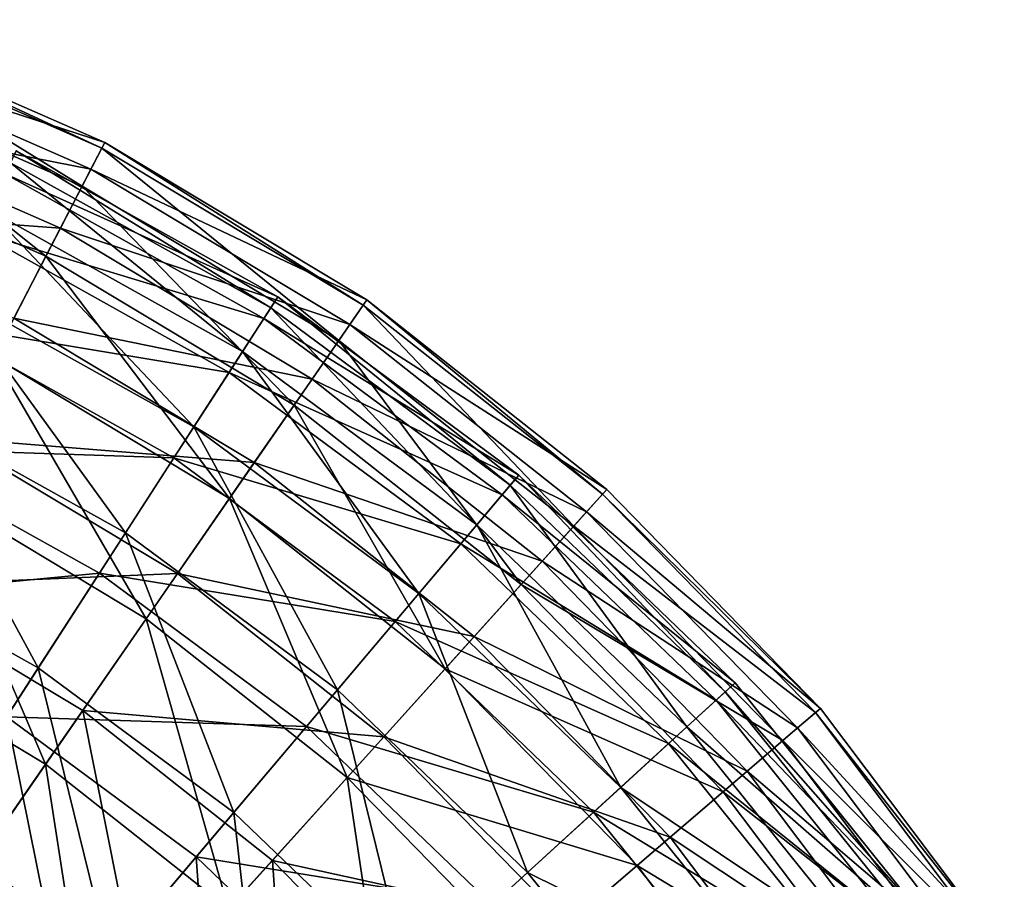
# Model space of a CAD drawing. Header units: millimetres. Extents: x 15 to 495, y -85 to 45.
# Tile 146 of 146: x 450 to 475, y 10 to 31. Entities that reach past the tile are written whole.
import ezdxf

# ---------------------------------------------------------------- set-up
doc = ezdxf.new("R2010")
doc.units = ezdxf.units.MM
doc.header["$LTSCALE"] = 25.4
doc.layers.get('0').update_dxf_attribs({"true_color": 0xff5454})

# ---------------------------------------------------------------- blocks, each defined once
blk = doc.blocks.new('PIK-II-10300.STL')
at = {"color": 7, "true_color": 0xffffff}
mesh = blk.add_polyface(dxfattribs=at)
corners = [(445.49, 31.19, 56.47), (452.013, 27.157, 49.118), (445.122, 30.176, 49.118), (452.508, 28.115, 56.47)]
mesh.append_faces([[corners[k] for k in face] for face in [(0, 1, 2), (1, 0, 3)]], dxfattribs={"vtx0": -1, "color": 7})
mesh = blk.add_polyface(dxfattribs=at)
corners = [(445.286, 30.628, 71.292), (452.582, 28.258, 63.9), (445.545, 31.341, 63.9), (452.234, 27.585, 71.292)]
mesh.append_faces([[corners[k] for k in face] for face in [(0, 1, 2), (1, 0, 3)]], dxfattribs={"vtx0": -1, "color": 7})
mesh = blk.add_polyface(dxfattribs=at)
corners = [(445.545, 31.341, 63.9), (452.508, 28.115, 56.47), (445.49, 31.19, 56.47), (452.582, 28.258, 63.9)]
mesh.append_faces([[corners[k] for k in face] for face in [(0, 1, 2), (1, 0, 3)]], dxfattribs={"vtx0": -1, "color": 7})
mesh = blk.add_polyface(dxfattribs=at)
corners = [(444.717, 29.062, 78.534), (452.234, 27.585, 71.292), (445.286, 30.628, 71.292), (451.469, 26.104, 78.534)]
mesh.append_faces([[corners[k] for k in face] for face in [(0, 1, 2), (1, 0, 3)]], dxfattribs={"vtx0": -1, "color": 7})
mesh = blk.add_polyface(dxfattribs=at)
corners = [(445.122, 30.176, 49.118), (451.104, 25.4, 41.955), (444.446, 28.317, 41.955), (452.013, 27.157, 49.118)]
mesh.append_faces([[corners[k] for k in face] for face in [(0, 1, 2), (1, 0, 3)]], dxfattribs={"vtx0": -1, "color": 7})
mesh = blk.add_polyface(dxfattribs=at)
corners = [(443.846, 26.667, 85.514), (451.469, 26.104, 78.534), (444.717, 29.062, 78.534), (450.298, 23.84, 85.514)]
mesh.append_faces([[corners[k] for k in face] for face in [(0, 1, 2), (1, 0, 3)]], dxfattribs={"vtx0": -1, "color": 7})
mesh = blk.add_polyface(dxfattribs=at)
corners = [(444.446, 28.317, 41.955), (449.796, 22.869, 35.092), (443.472, 25.639, 35.092), (451.104, 25.4, 41.955)]
mesh.append_faces([[corners[k] for k in face] for face in [(0, 1, 2), (1, 0, 3)]], dxfattribs={"vtx0": -1, "color": 7})
mesh = blk.add_polyface(dxfattribs=at)
corners = [(452.234, 27.585, 71.292), (459.167, 24.301, 63.9), (452.582, 28.258, 63.9), (458.735, 23.678, 71.292)]
mesh.append_faces([[corners[k] for k in face] for face in [(0, 1, 2), (1, 0, 3)]], dxfattribs={"vtx0": -1, "color": 7})
mesh = blk.add_polyface(dxfattribs=at)
corners = [(452.582, 28.258, 63.9), (459.075, 24.169, 56.47), (452.508, 28.115, 56.47), (459.167, 24.301, 63.9)]
mesh.append_faces([[corners[k] for k in face] for face in [(0, 1, 2), (1, 0, 3)]], dxfattribs={"vtx0": -1, "color": 7})
mesh = blk.add_polyface(dxfattribs=at)
corners = [(456.929, 24.377, 60.264), (450.075, 27.465, 52.693), (456.578, 23.835, 52.693), (450.353, 28.048, 60.264)]
mesh.append_faces([[corners[k] for k in face] for face in [(0, 1, 2), (1, 0, 3)]], dxfattribs={"vtx0": -1, "color": 7})
mesh = blk.add_polyface(dxfattribs=at)
corners = [(456.748, 24.098, 67.855), (450.353, 28.048, 60.264), (456.929, 24.377, 60.264), (450.21, 27.748, 67.855)]
mesh.append_faces([[corners[k] for k in face] for face in [(0, 1, 2), (1, 0, 3)]], dxfattribs={"vtx0": -1, "color": 7})
mesh = blk.add_polyface(dxfattribs=at)
corners = [(452.508, 28.115, 56.47), (458.461, 23.282, 49.118), (452.013, 27.157, 49.118), (459.075, 24.169, 56.47)]
mesh.append_faces([[corners[k] for k in face] for face in [(0, 1, 2), (1, 0, 3)]], dxfattribs={"vtx0": -1, "color": 7})
mesh = blk.add_polyface(dxfattribs=at)
corners = [(456.041, 23.002, 75.34), (450.21, 27.748, 67.855), (456.748, 24.098, 67.855), (449.648, 26.57, 75.34)]
mesh.append_faces([[corners[k] for k in face] for face in [(0, 1, 2), (1, 0, 3)]], dxfattribs={"vtx0": -1, "color": 7})
mesh = blk.add_polyface(dxfattribs=at)
corners = [(456.578, 23.835, 52.693), (449.38, 26.009, 45.268), (455.703, 22.479, 45.268), (450.075, 27.465, 52.693)]
mesh.append_faces([[corners[k] for k in face] for face in [(0, 1, 2), (1, 0, 3)]], dxfattribs={"vtx0": -1, "color": 7})
mesh = blk.add_polyface(dxfattribs=at)
corners = [(451.469, 26.104, 78.534), (458.735, 23.678, 71.292), (452.234, 27.585, 71.292), (457.787, 22.307, 78.534)]
mesh.append_faces([[corners[k] for k in face] for face in [(0, 1, 2), (1, 0, 3)]], dxfattribs={"vtx0": -1, "color": 7})
mesh = blk.add_polyface(dxfattribs=at)
corners = [(452.013, 27.157, 49.118), (457.335, 21.655, 41.955), (451.104, 25.4, 41.955), (458.461, 23.282, 49.118)]
mesh.append_faces([[corners[k] for k in face] for face in [(0, 1, 2), (1, 0, 3)]], dxfattribs={"vtx0": -1, "color": 7})
mesh = blk.add_polyface(dxfattribs=at)
corners = [(454.817, 21.106, 82.595), (449.648, 26.57, 75.34), (456.041, 23.002, 75.34), (448.677, 24.533, 82.595)]
mesh.append_faces([[corners[k] for k in face] for face in [(0, 1, 2), (1, 0, 3)]], dxfattribs={"vtx0": -1, "color": 7})
mesh = blk.add_polyface(dxfattribs=at)
corners = [(455.703, 22.479, 45.268), (448.281, 23.703, 38.112), (454.318, 20.333, 38.112), (449.38, 26.009, 45.268)]
mesh.append_faces([[corners[k] for k in face] for face in [(0, 1, 2), (1, 0, 3)]], dxfattribs={"vtx0": -1, "color": 7})
mesh = blk.add_polyface(dxfattribs=at)
corners = [(450.298, 23.84, 85.514), (457.787, 22.307, 78.534), (451.469, 26.104, 78.534), (456.337, 20.211, 85.514)]
mesh.append_faces([[corners[k] for k in face] for face in [(0, 1, 2), (1, 0, 3)]], dxfattribs={"vtx0": -1, "color": 7})
mesh = blk.add_polyface(dxfattribs=at)
corners = [(451.104, 25.4, 41.955), (455.714, 19.312, 35.092), (449.796, 22.869, 35.092), (457.335, 21.655, 41.955)]
mesh.append_faces([[corners[k] for k in face] for face in [(0, 1, 2), (1, 0, 3)]], dxfattribs={"vtx0": -1, "color": 7})
mesh = blk.add_polyface(dxfattribs=at)
corners = [(453.098, 18.443, 89.501), (448.677, 24.533, 82.595), (454.817, 21.106, 82.595), (447.312, 21.672, 89.501)]
mesh.append_faces([[corners[k] for k in face] for face in [(0, 1, 2), (1, 0, 3)]], dxfattribs={"vtx0": -1, "color": 7})
mesh = blk.add_polyface(dxfattribs=at)
corners = [(462.981, 19.896, 60.264), (456.578, 23.835, 52.693), (462.564, 19.403, 52.693), (456.929, 24.377, 60.264)]
mesh.append_faces([[corners[k] for k in face] for face in [(0, 1, 2), (1, 0, 3)]], dxfattribs={"vtx0": -1, "color": 7})
mesh = blk.add_polyface(dxfattribs=at)
corners = [(462.767, 19.642, 67.855), (456.929, 24.377, 60.264), (462.981, 19.896, 60.264), (456.748, 24.098, 67.855)]
mesh.append_faces([[corners[k] for k in face] for face in [(0, 1, 2), (1, 0, 3)]], dxfattribs={"vtx0": -1, "color": 7})
mesh = blk.add_polyface(dxfattribs=at)
corners = [(458.735, 23.678, 71.292), (465.191, 19.534, 63.9), (459.167, 24.301, 63.9), (464.683, 18.971, 71.292)]
mesh.append_faces([[corners[k] for k in face] for face in [(0, 1, 2), (1, 0, 3)]], dxfattribs={"vtx0": -1, "color": 7})
mesh = blk.add_polyface(dxfattribs=at)
corners = [(459.167, 24.301, 63.9), (465.083, 19.415, 56.47), (459.075, 24.169, 56.47), (465.191, 19.534, 63.9)]
mesh.append_faces([[corners[k] for k in face] for face in [(0, 1, 2), (1, 0, 3)]], dxfattribs={"vtx0": -1, "color": 7})
mesh = blk.add_polyface(dxfattribs=at)
corners = [(461.924, 18.645, 75.34), (456.748, 24.098, 67.855), (462.767, 19.642, 67.855), (456.041, 23.002, 75.34)]
mesh.append_faces([[corners[k] for k in face] for face in [(0, 1, 2), (1, 0, 3)]], dxfattribs={"vtx0": -1, "color": 7})
mesh = blk.add_polyface(dxfattribs=at)
corners = [(459.075, 24.169, 56.47), (464.361, 18.614, 49.118), (458.461, 23.282, 49.118), (465.083, 19.415, 56.47)]
mesh.append_faces([[corners[k] for k in face] for face in [(0, 1, 2), (1, 0, 3)]], dxfattribs={"vtx0": -1, "color": 7})
mesh = blk.add_polyface(dxfattribs=at)
corners = [(448.741, 20.827, 92.125), (456.337, 20.211, 85.514), (450.298, 23.84, 85.514), (454.407, 17.422, 92.125)]
mesh.append_faces([[corners[k] for k in face] for face in [(0, 1, 2), (1, 0, 3)]], dxfattribs={"vtx0": -1, "color": 7})
mesh = blk.add_polyface(dxfattribs=at)
corners = [(462.564, 19.403, 52.693), (455.703, 22.479, 45.268), (461.523, 18.17, 45.268), (456.578, 23.835, 52.693)]
mesh.append_faces([[corners[k] for k in face] for face in [(0, 1, 2), (1, 0, 3)]], dxfattribs={"vtx0": -1, "color": 7})
mesh = blk.add_polyface(dxfattribs=at)
corners = [(454.318, 20.333, 38.112), (446.795, 20.586, 31.344), (452.446, 17.432, 31.344), (448.281, 23.703, 38.112)]
mesh.append_faces([[corners[k] for k in face] for face in [(0, 1, 2), (1, 0, 3)]], dxfattribs={"vtx0": -1, "color": 7})
mesh = blk.add_polyface(dxfattribs=at)
corners = [(457.787, 22.307, 78.534), (464.683, 18.971, 71.292), (458.735, 23.678, 71.292), (463.568, 17.733, 78.534)]
mesh.append_faces([[corners[k] for k in face] for face in [(0, 1, 2), (1, 0, 3)]], dxfattribs={"vtx0": -1, "color": 7})
mesh = blk.add_polyface(dxfattribs=at)
corners = [(458.461, 23.282, 49.118), (463.037, 17.144, 41.955), (457.335, 21.655, 41.955), (464.361, 18.614, 49.118)]
mesh.append_faces([[corners[k] for k in face] for face in [(0, 1, 2), (1, 0, 3)]], dxfattribs={"vtx0": -1, "color": 7})
mesh = blk.add_polyface(dxfattribs=at)
corners = [(460.468, 16.922, 82.595), (456.041, 23.002, 75.34), (461.924, 18.645, 75.34), (454.817, 21.106, 82.595)]
mesh.append_faces([[corners[k] for k in face] for face in [(0, 1, 2), (1, 0, 3)]], dxfattribs={"vtx0": -1, "color": 7})
mesh = blk.add_polyface(dxfattribs=at)
corners = [(449.796, 22.869, 35.092), (453.623, 16.289, 28.634), (448.109, 19.603, 28.634), (455.714, 19.312, 35.092)]
mesh.append_faces([[corners[k] for k in face] for face in [(0, 1, 2), (1, 0, 3)]], dxfattribs={"vtx0": -1, "color": 7})
mesh = blk.add_polyface(dxfattribs=at)
corners = [(461.523, 18.17, 45.268), (454.318, 20.333, 38.112), (459.875, 16.219, 38.112), (455.703, 22.479, 45.268)]
mesh.append_faces([[corners[k] for k in face] for face in [(0, 1, 2), (1, 0, 3)]], dxfattribs={"vtx0": -1, "color": 7})
mesh = blk.add_polyface(dxfattribs=at)
corners = [(456.337, 20.211, 85.514), (463.568, 17.733, 78.534), (457.787, 22.307, 78.534), (461.861, 15.84, 85.514)]
mesh.append_faces([[corners[k] for k in face] for face in [(0, 1, 2), (1, 0, 3)]], dxfattribs={"vtx0": -1, "color": 7})
mesh = blk.add_polyface(dxfattribs=at)
corners = [(450.911, 15.056, 95.941), (447.312, 21.672, 89.501), (453.098, 18.443, 89.501), (445.577, 18.033, 95.941)]
mesh.append_faces([[corners[k] for k in face] for face in [(0, 1, 2), (1, 0, 3)]], dxfattribs={"vtx0": -1, "color": 7})
mesh = blk.add_polyface(dxfattribs=at)
corners = [(457.335, 21.655, 41.955), (461.129, 15.027, 35.092), (455.714, 19.312, 35.092), (463.037, 17.144, 41.955)]
mesh.append_faces([[corners[k] for k in face] for face in [(0, 1, 2), (1, 0, 3)]], dxfattribs={"vtx0": -1, "color": 7})
mesh = blk.add_polyface(dxfattribs=at)
corners = [(458.423, 14.5, 89.501), (454.817, 21.106, 82.595), (460.468, 16.922, 82.595), (453.098, 18.443, 89.501)]
mesh.append_faces([[corners[k] for k in face] for face in [(0, 1, 2), (1, 0, 3)]], dxfattribs={"vtx0": -1, "color": 7})
mesh = blk.add_polyface(dxfattribs=at)
corners = [(446.82, 17.11, 98.267), (454.407, 17.422, 92.125), (448.741, 20.827, 92.125), (452.026, 13.982, 98.267)]
mesh.append_faces([[corners[k] for k in face] for face in [(0, 1, 2), (1, 0, 3)]], dxfattribs={"vtx0": -1, "color": 7})
mesh = blk.add_polyface(dxfattribs=at)
corners = [(452.446, 17.432, 31.344), (444.946, 16.711, 25.076), (450.117, 13.825, 25.076), (446.795, 20.586, 31.344)]
mesh.append_faces([[corners[k] for k in face] for face in [(0, 1, 2), (1, 0, 3)]], dxfattribs={"vtx0": -1, "color": 7})
mesh = blk.add_polyface(dxfattribs=at)
corners = [(459.875, 16.219, 38.112), (452.446, 17.432, 31.344), (457.647, 13.581, 31.344), (454.318, 20.333, 38.112)]
mesh.append_faces([[corners[k] for k in face] for face in [(0, 1, 2), (1, 0, 3)]], dxfattribs={"vtx0": -1, "color": 7})
mesh = blk.add_polyface(dxfattribs=at)
corners = [(454.407, 17.422, 92.125), (461.861, 15.84, 85.514), (456.337, 20.211, 85.514), (459.59, 13.32, 92.125)]
mesh.append_faces([[corners[k] for k in face] for face in [(0, 1, 2), (1, 0, 3)]], dxfattribs={"vtx0": -1, "color": 7})
mesh = blk.add_polyface(dxfattribs=at)
corners = [(468.411, 14.678, 60.264), (462.564, 19.403, 52.693), (467.935, 14.242, 52.693), (462.981, 19.896, 60.264)]
mesh.append_faces([[corners[k] for k in face] for face in [(0, 1, 2), (1, 0, 3)]], dxfattribs={"vtx0": -1, "color": 7})
mesh = blk.add_polyface(dxfattribs=at)
corners = [(468.166, 14.453, 67.855), (462.981, 19.896, 60.264), (468.411, 14.678, 60.264), (462.767, 19.642, 67.855)]
mesh.append_faces([[corners[k] for k in face] for face in [(0, 1, 2), (1, 0, 3)]], dxfattribs={"vtx0": -1, "color": 7})
mesh = blk.add_polyface(dxfattribs=at)
corners = [(448.109, 19.603, 28.634), (451.094, 12.633, 22.68), (446.067, 15.654, 22.68), (453.623, 16.289, 28.634)]
mesh.append_faces([[corners[k] for k in face] for face in [(0, 1, 2), (1, 0, 3)]], dxfattribs={"vtx0": -1, "color": 7})
mesh = blk.add_polyface(dxfattribs=at)
corners = [(467.203, 13.572, 75.34), (462.767, 19.642, 67.855), (468.166, 14.453, 67.855), (461.924, 18.645, 75.34)]
mesh.append_faces([[corners[k] for k in face] for face in [(0, 1, 2), (1, 0, 3)]], dxfattribs={"vtx0": -1, "color": 7})
mesh = blk.add_polyface(dxfattribs=at)
corners = [(455.714, 19.312, 35.092), (458.669, 12.297, 28.634), (453.623, 16.289, 28.634), (461.129, 15.027, 35.092)]
mesh.append_faces([[corners[k] for k in face] for face in [(0, 1, 2), (1, 0, 3)]], dxfattribs={"vtx0": -1, "color": 7})
mesh = blk.add_polyface(dxfattribs=at)
corners = [(467.935, 14.242, 52.693), (461.523, 18.17, 45.268), (466.744, 13.152, 45.268), (462.564, 19.403, 52.693)]
mesh.append_faces([[corners[k] for k in face] for face in [(0, 1, 2), (1, 0, 3)]], dxfattribs={"vtx0": -1, "color": 7})
mesh = blk.add_polyface(dxfattribs=at)
corners = [(464.361, 18.614, 49.118), (470.434, 13.932, 56.47), (469.616, 13.229, 49.118), (465.083, 19.415, 56.47)]
mesh.append_faces([[corners[k] for k in face] for face in [(0, 1, 2), (1, 0, 3)]], dxfattribs={"vtx0": -1, "color": 7})
mesh = blk.add_polyface(dxfattribs=at)
corners = [(470.556, 14.036, 63.9), (464.683, 18.971, 71.292), (469.981, 13.543, 71.292), (465.191, 19.534, 63.9)]
mesh.append_faces([[corners[k] for k in face] for face in [(0, 1, 2), (1, 0, 3)]], dxfattribs={"vtx0": -1, "color": 7})
mesh = blk.add_polyface(dxfattribs=at)
corners = [(465.083, 19.415, 56.47), (470.556, 14.036, 63.9), (470.434, 13.932, 56.47), (465.191, 19.534, 63.9)]
mesh.append_faces([[corners[k] for k in face] for face in [(0, 1, 2), (1, 0, 3)]], dxfattribs={"vtx0": -1, "color": 7})
mesh = blk.add_polyface(dxfattribs=at)
corners = [(469.981, 13.543, 71.292), (463.568, 17.733, 78.534), (468.716, 12.458, 78.534), (464.683, 18.971, 71.292)]
mesh.append_faces([[corners[k] for k in face] for face in [(0, 1, 2), (1, 0, 3)]], dxfattribs={"vtx0": -1, "color": 7})
mesh = blk.add_polyface(dxfattribs=at)
corners = [(465.539, 12.049, 82.595), (461.924, 18.645, 75.34), (467.203, 13.572, 75.34), (460.468, 16.922, 82.595)]
mesh.append_faces([[corners[k] for k in face] for face in [(0, 1, 2), (1, 0, 3)]], dxfattribs={"vtx0": -1, "color": 7})
mesh = blk.add_polyface(dxfattribs=at)
corners = [(463.037, 17.144, 41.955), (469.616, 13.229, 49.118), (468.114, 11.941, 41.955), (464.361, 18.614, 49.118)]
mesh.append_faces([[corners[k] for k in face] for face in [(0, 1, 2), (1, 0, 3)]], dxfattribs={"vtx0": -1, "color": 7})
mesh = blk.add_polyface(dxfattribs=at)
corners = [(455.821, 11.42, 95.941), (453.098, 18.443, 89.501), (458.423, 14.5, 89.501), (450.911, 15.056, 95.941)]
mesh.append_faces([[corners[k] for k in face] for face in [(0, 1, 2), (1, 0, 3)]], dxfattribs={"vtx0": -1, "color": 7})
mesh = blk.add_polyface(dxfattribs=at)
corners = [(466.744, 13.152, 45.268), (459.875, 16.219, 38.112), (464.86, 11.428, 38.112), (461.523, 18.17, 45.268)]
mesh.append_faces([[corners[k] for k in face] for face in [(0, 1, 2), (1, 0, 3)]], dxfattribs={"vtx0": -1, "color": 7})
mesh = blk.add_polyface(dxfattribs=at)
corners = [(448.294, 11.001, 101.811), (445.577, 18.033, 95.941), (450.911, 15.056, 95.941), (443.5, 13.678, 101.811)]
mesh.append_faces([[corners[k] for k in face] for face in [(0, 1, 2), (1, 0, 3)]], dxfattribs={"vtx0": -1, "color": 7})
mesh = blk.add_polyface(dxfattribs=at)
corners = [(468.716, 12.458, 78.534), (461.861, 15.84, 85.514), (466.782, 10.798, 85.514), (463.568, 17.733, 78.534)]
mesh.append_faces([[corners[k] for k in face] for face in [(0, 1, 2), (1, 0, 3)]], dxfattribs={"vtx0": -1, "color": 7})
mesh = blk.add_polyface(dxfattribs=at)
corners = [(457.647, 13.581, 31.344), (450.117, 13.825, 25.076), (454.876, 10.301, 25.076), (452.446, 17.432, 31.344)]
mesh.append_faces([[corners[k] for k in face] for face in [(0, 1, 2), (1, 0, 3)]], dxfattribs={"vtx0": -1, "color": 7})
mesh = blk.add_polyface(dxfattribs=at)
corners = [(452.026, 13.982, 98.267), (459.59, 13.32, 92.125), (454.407, 17.422, 92.125), (456.79, 10.213, 98.267)]
mesh.append_faces([[corners[k] for k in face] for face in [(0, 1, 2), (1, 0, 3)]], dxfattribs={"vtx0": -1, "color": 7})
mesh = blk.add_polyface(dxfattribs=at)
corners = [(449.233, 9.943, 103.844), (446.82, 17.11, 98.267), (444.566, 12.748, 103.844), (452.026, 13.982, 98.267)]
mesh.append_faces([[corners[k] for k in face] for face in [(0, 1, 2), (1, 0, 3)]], dxfattribs={"vtx0": -1, "color": 7})
mesh = blk.add_polyface(dxfattribs=at)
corners = [(461.129, 15.027, 35.092), (468.114, 11.941, 41.955), (465.952, 10.086, 35.092), (463.037, 17.144, 41.955)]
mesh.append_faces([[corners[k] for k in face] for face in [(0, 1, 2), (1, 0, 3)]], dxfattribs={"vtx0": -1, "color": 7})
mesh = blk.add_polyface(dxfattribs=at)
corners = [(463.2, 9.909, 89.501), (460.468, 16.922, 82.595), (465.539, 12.049, 82.595), (458.423, 14.5, 89.501)]
mesh.append_faces([[corners[k] for k in face] for face in [(0, 1, 2), (1, 0, 3)]], dxfattribs={"vtx0": -1, "color": 7})
mesh = blk.add_polyface(dxfattribs=at)
corners = [(453.623, 16.289, 28.634), (455.692, 8.995, 22.68), (451.094, 12.633, 22.68), (458.669, 12.297, 28.634)]
mesh.append_faces([[corners[k] for k in face] for face in [(0, 1, 2), (1, 0, 3)]], dxfattribs={"vtx0": -1, "color": 7})
mesh = blk.add_polyface(dxfattribs=at)
corners = [(464.86, 11.428, 38.112), (457.647, 13.581, 31.344), (462.313, 9.097, 31.344), (459.875, 16.219, 38.112)]
mesh.append_faces([[corners[k] for k in face] for face in [(0, 1, 2), (1, 0, 3)]], dxfattribs={"vtx0": -1, "color": 7})
mesh = blk.add_polyface(dxfattribs=at)
corners = [(466.782, 10.798, 85.514), (459.59, 13.32, 92.125), (464.207, 8.589, 92.125), (461.861, 15.84, 85.514)]
mesh.append_faces([[corners[k] for k in face] for face in [(0, 1, 2), (1, 0, 3)]], dxfattribs={"vtx0": -1, "color": 7})
mesh = blk.add_polyface(dxfattribs=at)
corners = [(446.067, 15.654, 22.68), (448.165, 8.4, 17.32), (443.704, 11.081, 17.32), (451.094, 12.633, 22.68)]
mesh.append_faces([[corners[k] for k in face] for face in [(0, 1, 2), (1, 0, 3)]], dxfattribs={"vtx0": -1, "color": 7})
mesh = blk.add_polyface(dxfattribs=at)
corners = [(450.911, 15.056, 95.941), (452.707, 7.734, 101.811), (448.294, 11.001, 101.811), (455.821, 11.42, 95.941)]
mesh.append_faces([[corners[k] for k in face] for face in [(0, 1, 2), (1, 0, 3)]], dxfattribs={"vtx0": -1, "color": 7})
mesh = blk.add_polyface(dxfattribs=at)
corners = [(458.669, 12.297, 28.634), (465.952, 10.086, 35.092), (463.162, 7.693, 28.634), (461.129, 15.027, 35.092)]
mesh.append_faces([[corners[k] for k in face] for face in [(0, 1, 2), (1, 0, 3)]], dxfattribs={"vtx0": -1, "color": 7})
mesh = blk.add_polyface(dxfattribs=at)
corners = [(473.129, 8.808, 60.264), (467.935, 14.242, 52.693), (472.601, 8.436, 52.693), (468.411, 14.678, 60.264)]
mesh.append_faces([[corners[k] for k in face] for face in [(0, 1, 2), (1, 0, 3)]], dxfattribs={"vtx0": -1, "color": 7})
mesh = blk.add_polyface(dxfattribs=at)
corners = [(468.166, 14.453, 67.855), (473.129, 8.808, 60.264), (472.857, 8.617, 67.855), (468.411, 14.678, 60.264)]
mesh.append_faces([[corners[k] for k in face] for face in [(0, 1, 2), (1, 0, 3)]], dxfattribs={"vtx0": -1, "color": 7})
mesh = blk.add_polyface(dxfattribs=at)
corners = [(460.226, 7.187, 95.941), (458.423, 14.5, 89.501), (463.2, 9.909, 89.501), (455.821, 11.42, 95.941)]
mesh.append_faces([[corners[k] for k in face] for face in [(0, 1, 2), (1, 0, 3)]], dxfattribs={"vtx0": -1, "color": 7})
mesh = blk.add_polyface(dxfattribs=at)
corners = [(467.203, 13.572, 75.34), (472.857, 8.617, 67.855), (471.789, 7.866, 75.34), (468.166, 14.453, 67.855)]
mesh.append_faces([[corners[k] for k in face] for face in [(0, 1, 2), (1, 0, 3)]], dxfattribs={"vtx0": -1, "color": 7})
mesh = blk.add_polyface(dxfattribs=at)
corners = [(472.601, 8.436, 52.693), (466.744, 13.152, 45.268), (471.281, 7.508, 45.268), (467.935, 14.242, 52.693)]
mesh.append_faces([[corners[k] for k in face] for face in [(0, 1, 2), (1, 0, 3)]], dxfattribs={"vtx0": -1, "color": 7})
mesh = blk.add_polyface(dxfattribs=at)
corners = [(453.503, 6.565, 103.844), (452.026, 13.982, 98.267), (449.233, 9.943, 103.844), (456.79, 10.213, 98.267)]
mesh.append_faces([[corners[k] for k in face] for face in [(0, 1, 2), (1, 0, 3)]], dxfattribs={"vtx0": -1, "color": 7})
mesh = blk.add_polyface(dxfattribs=at)
corners = [(469.616, 13.229, 49.118), (475.04, 7.809, 56.47), (474.139, 7.217, 49.118), (470.434, 13.932, 56.47)]
mesh.append_faces([[corners[k] for k in face] for face in [(0, 1, 2), (1, 0, 3)]], dxfattribs={"vtx0": -1, "color": 7})
mesh = blk.add_polyface(dxfattribs=at)
corners = [(475.175, 7.897, 63.9), (469.981, 13.543, 71.292), (474.541, 7.481, 71.292), (470.556, 14.036, 63.9)]
mesh.append_faces([[corners[k] for k in face] for face in [(0, 1, 2), (1, 0, 3)]], dxfattribs={"vtx0": -1, "color": 7})
mesh = blk.add_polyface(dxfattribs=at)
corners = [(470.434, 13.932, 56.47), (475.175, 7.897, 63.9), (475.04, 7.809, 56.47), (470.556, 14.036, 63.9)]
mesh.append_faces([[corners[k] for k in face] for face in [(0, 1, 2), (1, 0, 3)]], dxfattribs={"vtx0": -1, "color": 7})
mesh = blk.add_polyface(dxfattribs=at)
corners = [(451.608, 6.433, 19.411), (450.117, 13.825, 25.076), (447.371, 9.57, 19.411), (454.876, 10.301, 25.076)]
mesh.append_faces([[corners[k] for k in face] for face in [(0, 1, 2), (1, 0, 3)]], dxfattribs={"vtx0": -1, "color": 7})
mesh = blk.add_polyface(dxfattribs=at)
corners = [(462.313, 9.097, 31.344), (454.876, 10.301, 25.076), (459.145, 6.198, 25.076), (457.647, 13.581, 31.344)]
mesh.append_faces([[corners[k] for k in face] for face in [(0, 1, 2), (1, 0, 3)]], dxfattribs={"vtx0": -1, "color": 7})
mesh = blk.add_polyface(dxfattribs=at)
corners = [(465.539, 12.049, 82.595), (471.789, 7.866, 75.34), (469.944, 6.568, 82.595), (467.203, 13.572, 75.34)]
mesh.append_faces([[corners[k] for k in face] for face in [(0, 1, 2), (1, 0, 3)]], dxfattribs={"vtx0": -1, "color": 7})
mesh = blk.add_polyface(dxfattribs=at)
corners = [(474.541, 7.481, 71.292), (468.716, 12.458, 78.534), (473.148, 6.567, 78.534), (469.981, 13.543, 71.292)]
mesh.append_faces([[corners[k] for k in face] for face in [(0, 1, 2), (1, 0, 3)]], dxfattribs={"vtx0": -1, "color": 7})
mesh = blk.add_polyface(dxfattribs=at)
corners = [(464.207, 8.589, 92.125), (456.79, 10.213, 98.267), (461.032, 5.865, 98.267), (459.59, 13.32, 92.125)]
mesh.append_faces([[corners[k] for k in face] for face in [(0, 1, 2), (1, 0, 3)]], dxfattribs={"vtx0": -1, "color": 7})
mesh = blk.add_polyface(dxfattribs=at)
corners = [(471.281, 7.508, 45.268), (464.86, 11.428, 38.112), (469.192, 6.039, 38.112), (466.744, 13.152, 45.268)]
mesh.append_faces([[corners[k] for k in face] for face in [(0, 1, 2), (1, 0, 3)]], dxfattribs={"vtx0": -1, "color": 7})
mesh = blk.add_polyface(dxfattribs=at)
corners = [(468.114, 11.941, 41.955), (474.139, 7.217, 49.118), (472.484, 6.132, 41.955), (469.616, 13.229, 49.118)]
mesh.append_faces([[corners[k] for k in face] for face in [(0, 1, 2), (1, 0, 3)]], dxfattribs={"vtx0": -1, "color": 7})
mesh = blk.add_polyface(dxfattribs=at)
corners = [(451.094, 12.633, 22.68), (452.246, 5.171, 17.32), (448.165, 8.4, 17.32), (455.692, 8.995, 22.68)]
mesh.append_faces([[corners[k] for k in face] for face in [(0, 1, 2), (1, 0, 3)]], dxfattribs={"vtx0": -1, "color": 7})
mesh = blk.add_polyface(dxfattribs=at)
corners = [(473.148, 6.567, 78.534), (466.782, 10.798, 85.514), (471.017, 5.168, 85.514), (468.716, 12.458, 78.534)]
mesh.append_faces([[corners[k] for k in face] for face in [(0, 1, 2), (1, 0, 3)]], dxfattribs={"vtx0": -1, "color": 7})
mesh = blk.add_polyface(dxfattribs=at)
corners = [(458.669, 12.297, 28.634), (459.788, 4.798, 22.68), (455.692, 8.995, 22.68), (463.162, 7.693, 28.634)]
mesh.append_faces([[corners[k] for k in face] for face in [(0, 1, 2), (1, 0, 3)]], dxfattribs={"vtx0": -1, "color": 7})
mesh = blk.add_polyface(dxfattribs=at)
corners = [(463.2, 9.909, 89.501), (469.944, 6.568, 82.595), (467.351, 4.744, 89.501), (465.539, 12.049, 82.595)]
mesh.append_faces([[corners[k] for k in face] for face in [(0, 1, 2), (1, 0, 3)]], dxfattribs={"vtx0": -1, "color": 7})
mesh = blk.add_polyface(dxfattribs=at)
corners = [(465.952, 10.086, 35.092), (472.484, 6.132, 41.955), (470.103, 4.568, 35.092), (468.114, 11.941, 41.955)]
mesh.append_faces([[corners[k] for k in face] for face in [(0, 1, 2), (1, 0, 3)]], dxfattribs={"vtx0": -1, "color": 7})
mesh = blk.add_polyface(dxfattribs=at)
corners = [(455.821, 11.42, 95.941), (456.666, 3.929, 101.811), (452.707, 7.734, 101.811), (460.226, 7.187, 95.941)]
mesh.append_faces([[corners[k] for k in face] for face in [(0, 1, 2), (1, 0, 3)]], dxfattribs={"vtx0": -1, "color": 7})
mesh = blk.add_polyface(dxfattribs=at)
corners = [(469.192, 6.039, 38.112), (462.313, 9.097, 31.344), (466.367, 4.053, 31.344), (464.86, 11.428, 38.112)]
mesh.append_faces([[corners[k] for k in face] for face in [(0, 1, 2), (1, 0, 3)]], dxfattribs={"vtx0": -1, "color": 7})
mesh = blk.add_polyface(dxfattribs=at)
corners = [(448.294, 11.001, 101.811), (449.133, 3.502, 107.011), (445.29, 6.347, 107.011), (452.707, 7.734, 101.811)]
mesh.append_faces([[corners[k] for k in face] for face in [(0, 1, 2), (1, 0, 3)]], dxfattribs={"vtx0": -1, "color": 7})
mesh = blk.add_polyface(dxfattribs=at)
corners = [(471.017, 5.168, 85.514), (464.207, 8.589, 92.125), (468.181, 3.307, 92.125), (466.782, 10.798, 85.514)]
mesh.append_faces([[corners[k] for k in face] for face in [(0, 1, 2), (1, 0, 3)]], dxfattribs={"vtx0": -1, "color": 7})
mesh = blk.add_polyface(dxfattribs=at)
corners = [(455.41, 2.779, 19.411), (454.876, 10.301, 25.076), (451.608, 6.433, 19.411), (459.145, 6.198, 25.076)]
mesh.append_faces([[corners[k] for k in face] for face in [(0, 1, 2), (1, 0, 3)]], dxfattribs={"vtx0": -1, "color": 7})
mesh = blk.add_polyface(dxfattribs=at)
corners = [(457.305, 2.668, 103.844), (456.79, 10.213, 98.267), (453.503, 6.565, 103.844), (461.032, 5.865, 98.267)]
mesh.append_faces([[corners[k] for k in face] for face in [(0, 1, 2), (1, 0, 3)]], dxfattribs={"vtx0": -1, "color": 7})
mesh = blk.add_polyface(dxfattribs=at)
corners = [(449.779, 2.433, 108.772), (449.233, 9.943, 103.844), (446.068, 5.369, 108.772), (453.503, 6.565, 103.844)]
mesh.append_faces([[corners[k] for k in face] for face in [(0, 1, 2), (1, 0, 3)]], dxfattribs={"vtx0": -1, "color": 7})
mesh = blk.add_polyface(dxfattribs=at)
corners = [(460.226, 7.187, 95.941), (467.351, 4.744, 89.501), (464.053, 2.425, 95.941), (463.2, 9.909, 89.501)]
mesh.append_faces([[corners[k] for k in face] for face in [(0, 1, 2), (1, 0, 3)]], dxfattribs={"vtx0": -1, "color": 7})
mesh = blk.add_polyface(dxfattribs=at)
corners = [(463.162, 7.693, 28.634), (470.103, 4.568, 35.092), (467.03, 2.551, 28.634), (465.952, 10.086, 35.092)]
mesh.append_faces([[corners[k] for k in face] for face in [(0, 1, 2), (1, 0, 3)]], dxfattribs={"vtx0": -1, "color": 7})

msp = doc.modelspace()

# ---------------------------------------------------------------- block references
at = {"color": 0}
msp.add_blockref('PIK-II-10300.STL', (0, 0), dxfattribs=at)

doc.saveas('drawing.dxf')
